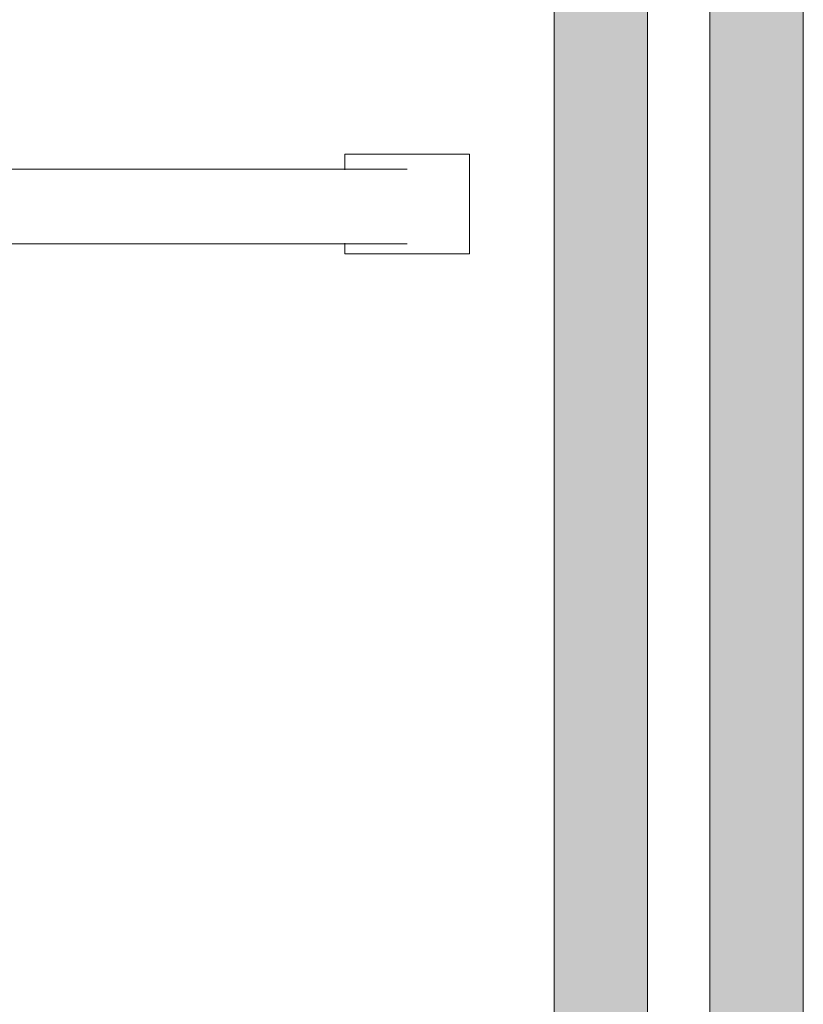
# Model space of a CAD drawing. Header units: millimetres. Extents: x -3388 to 301539, y -5590 to 54660.
# Tile 108 of 216: x 53370 to 53685, y 22369 to 22765. Entities that reach past the tile are written whole.
import ezdxf

# ---------------------------------------------------------------- set-up
doc = ezdxf.new("R2010")
doc.units = ezdxf.units.MM
for name, color, linetype, lineweight in [('A-GLAZ-CURT', 52, 'Continuous', 9), ('A-GLAZ-CWMG', 51, 'Continuous', 9), ('I-FURN', 30, 'Continuous', 13)]:
    doc.layers.add(name, color=color, linetype=linetype, lineweight=lineweight)

# ---------------------------------------------------------------- blocks, each defined once
blk = doc.blocks.new('300_82_oth_Cascando Whiteboard Round 20 - Cascando Whiteboard Round 20_ 1190x1540mm-19556236-4e verdieping - bouwdeel 3_ 4_ 5')
at = {"layer": 'I-FURN', "color": 8, "lineweight": 9}
for p, q in [((729.21, -197.02), (725, -197.02)), ((725, -247.02), (725, -197.02)), ((765, -197.02), (758.71, -197.02)), ((765, -197.02), (765, -247.02)), ((725, -247.02), (765, -247.02))]:
    blk.add_line(p, q, dxfattribs=at)
at = {"layer": 'I-FURN', "color": 8, "lineweight": 9, "flags": 128}
for points in [[(759, -61.66), (759, -71.85), (759, -81.92), (759, -91.86), (759, -101.65), (759, -111.28), (759, -120.73), (759, -129.99), (759, -139.04), (759, -147.87), (759, -156.46), (759, -164.8), (759, -172.88), (759, -180.68), (759, -188.19), (759, -195.4), (759, -202.3), (759, -208.87), (759, -215.11), (759, -221.01), (759, -222.02)], [(729, -222.02), (729, -216.19), (729, -210.01), (729, -203.49), (729, -196.65), (729, -189.5), (729, -182.04), (729, -174.29), (729, -166.26), (729, -157.96), (729, -149.41), (729, -140.63), (729, -131.62), (729, -122.39), (729, -112.98), (729, -103.38), (729, -93.61), (729, -83.7), (729, -73.65), (729, -63.49)]]:
    blk.add_lwpolyline(points, dxfattribs=at)
blk = doc.blocks.new('Stadhuis Zoetermeer_OTH_interieur_rvt-1-4e verdieping - bouwdeel 3_ 4_ 5')
at = {"color": 8, "lineweight": 9, "rotation": 89.99999999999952}
blk.add_blockref('300_82_oth_Cascando Whiteboard Round 20 - Cascando Whiteboard Round 20_ 1190x1540mm-19556236-4e verdieping - bouwdeel 3_ 4_ 5', (53303.96, 21945.65), dxfattribs=at)
blk = doc.blocks.new('System Panel - Glazed-2523557-4e verdieping - bouwdeel 3_ 4_ 5')
at = {"layer": 'A-GLAZ-CURT', "lineweight": 13}
for p, q in [((1822.5, 12.5), (-1822.5, 12.5)), ((-1822.5, -12.5), (1822.5, -12.5))]:
    blk.add_line(p, q, dxfattribs=at)
blk = doc.blocks.new('Rectangular Mullion - 100x40 alu-2523556-4e verdieping - bouwdeel 3_ 4_ 5')
at = {"layer": 'A-GLAZ-CWMG'}
h = blk.add_hatch(color=256, dxfattribs=at)
h.paths.add_polyline_path([(53622.5, 20265), (53622.5, 23910), (53585, 23910), (53585, 20265)], flags=0)
h.paths.add_polyline_path([(53685, 20265), (53685, 23910), (53647.5, 23910), (53647.5, 20265)], flags=0)
for p, q in [((53585, 20265), (53585, 23910)), ((53685, 20265), (53685, 23910))]:
    blk.add_line(p, q, dxfattribs=at)

msp = doc.modelspace()

# ---------------------------------------------------------------- block references
at = {"lineweight": 5}
msp.add_blockref('Stadhuis Zoetermeer_OTH_interieur_rvt-1-4e verdieping - bouwdeel 3_ 4_ 5', (0, 0), dxfattribs=at)
at = {"layer": 'A-GLAZ-CURT', "rotation": 270}
msp.add_blockref('System Panel - Glazed-2523557-4e verdieping - bouwdeel 3_ 4_ 5', (53635, 22087.5), dxfattribs=at)
at = {"layer": 'A-GLAZ-CWMG'}
msp.add_blockref('Rectangular Mullion - 100x40 alu-2523556-4e verdieping - bouwdeel 3_ 4_ 5', (0, 0), dxfattribs=at)

doc.saveas('drawing.dxf')
